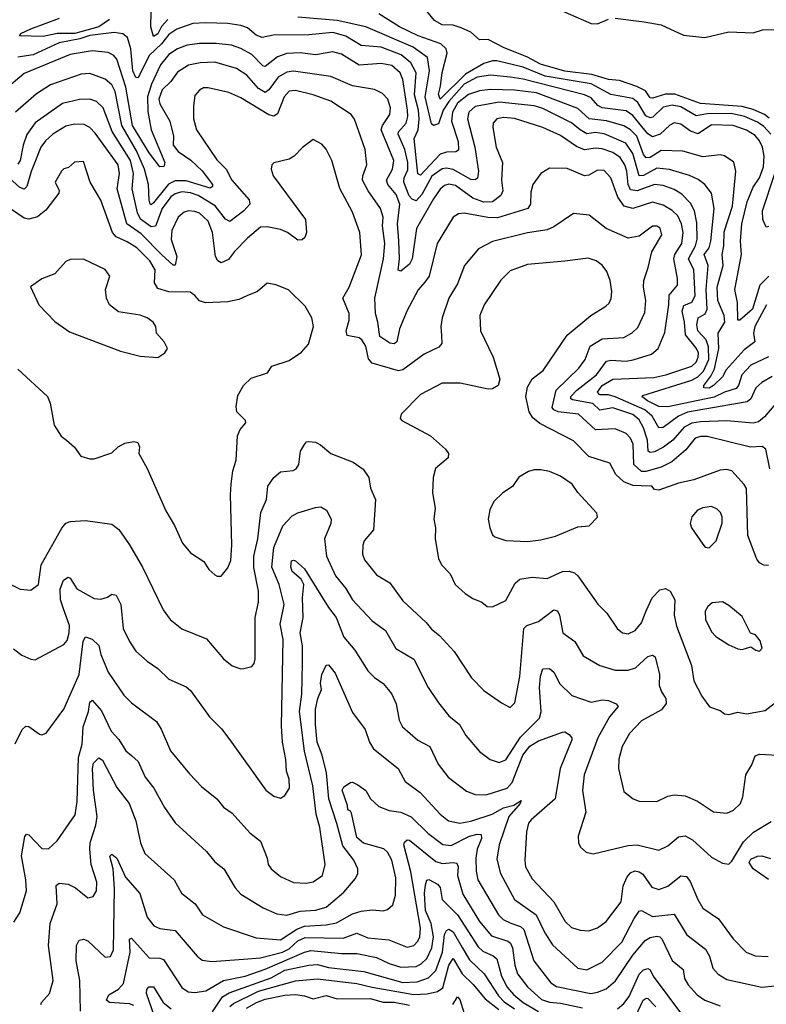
# Model space of a CAD drawing. Extents: x 1246169 to 1426871, y 660025 to 763458.
# Tile 126 of 256: x 1298944 to 1302356, y 698306 to 702808. Entities that reach past the tile are written whole.
import ezdxf

# ---------------------------------------------------------------- set-up
doc = ezdxf.new("R2010")
doc.units = 0

msp = doc.modelspace()

# ---------------------------------------------------------------- linework, layer by layer
at = {"layer": '0CON20XD'}
for points in [[(1299355, 702808.5), (1299305, 702776.2), (1299195.4, 702745), (1299115, 702745.5), (1299051.6, 702731.6), (1298943.3, 702735), (1298948.8, 702745), (1298995, 702766.1), (1299125.3, 702814.7)], [(1299621.2, 702808.8), (1299592.6, 702777.4), (1299575, 702744), (1299555, 702731.2), (1299543.7, 702775), (1299544.5, 702844.5)], [(1302367.5, 701635), (1302325.5, 701594.5), (1302292.6, 701485), (1302235, 701434.5), (1302225, 701434), (1302223.4, 701515), (1302211.2, 701575), (1302241.6, 701735), (1302237.3, 701795), (1302243.7, 701875), (1302267.7, 701975), (1302295, 702042.9), (1302325.1, 702084.9), (1302342.4, 702135), (1302345.8, 702185), (1302337.8, 702225), (1302325.2, 702255), (1302305, 702278), (1302265, 702303.4), (1302204.4, 702324.4), (1302105, 702326.9), (1302045, 702285.7), (1302009.2, 702299.2), (1301965, 702330.3), (1301935, 702335.9), (1301915, 702325.4), (1301870, 702285), (1301835, 702272.9), (1301815, 702286.1), (1301745, 702370.2), (1301715, 702391.8), (1301605, 702405.6), (1301585.7, 702415.7), (1301555, 702450.6), (1301525, 702464.5), (1301245, 702535.9), (1301185, 702546.1), (1301095, 702554.5), (1301035, 702545.4), (1300975, 702514.2), (1300905.7, 702434.3), (1300878.9, 702395), (1300858.3, 702331.7), (1300835.3, 702324.7), (1300825, 702332.2), (1300796.7, 702455), (1300816.4, 702575), (1300807.5, 702635), (1300742.5, 702682.5), (1300525, 702775.2), (1300395, 702804.8), (1300215, 702819.3)], [(1302375.7, 702285), (1302345, 702320.6), (1302315, 702340.1), (1302255.3, 702365), (1302195, 702378.8), (1302085, 702377.9), (1302035, 702369.3), (1301965, 702410.2), (1301925, 702417.4), (1301885, 702408.9), (1301837.3, 702362.7), (1301825, 702358.8), (1301805, 702369.1), (1301769.1, 702429.1), (1301745, 702447.2), (1301645, 702466.7), (1301555, 702515.1), (1301345, 702550.5), (1301245, 702590.5), (1301125, 702619.5), (1301105, 702619.5), (1301065, 702607.2), (1300980.8, 702559.2), (1300865, 702444.2), (1300857.2, 702467.2), (1300866.3, 702505), (1300875, 702567.5), (1300897.1, 702655), (1300892.5, 702675), (1300867.9, 702697.9), (1300765.5, 702735), (1300680, 702775), (1300584.9, 702834.9)], [(1302368.4, 702358.4), (1302347, 702375), (1302295, 702397.6), (1302245, 702411), (1302055.4, 702425.4), (1301937, 702467), (1301895, 702467), (1301835, 702448.8), (1301825, 702450.8), (1301803.7, 702483.7), (1301763.5, 702503.5), (1301685, 702529.5), (1301635, 702534.6), (1301557.7, 702557.7), (1301435, 702573.1), (1301323.8, 702605), (1301265, 702637.2), (1301155, 702680.7), (1301085, 702717.8), (1301045, 702715.8), (1301005, 702751.5), (1300960.9, 702770.9), (1300925, 702782.7), (1300874, 702785), (1300839.4, 702805), (1300805, 702847.3)], [(1301415, 702851.5), (1301555, 702791.5), (1301585, 702790), (1301635, 702810.8)], [(1301665, 702815.9), (1301798.3, 702798.3), (1301875, 702785.2), (1301976.9, 702736.9), (1302075, 702726.2), (1302185, 702752), (1302295, 702748.2), (1302338.3, 702761.7), (1302435, 702764.1), (1302575, 702809.1)], [(1302357.1, 701505), (1302303, 701405), (1302296.7, 701375), (1302304, 701336), (1302255, 701298.4), (1302172.4, 701207.6), (1302155.4, 701174.6), (1302114, 701135), (1302095, 701123.1), (1302070, 701125), (1302070, 701135), (1302102.2, 701177.8), (1302118.6, 701211.4), (1302138, 701305), (1302135.9, 701375), (1302165.5, 701425), (1302163.3, 701455), (1302133.7, 701523.7), (1302131.8, 701585), (1302158, 701685), (1302153.7, 701735), (1302161.1, 701775), (1302162.4, 701837.6), (1302200.5, 701955), (1302216.4, 702116.4), (1302207.3, 702157.3), (1302165, 702185.6), (1302145, 702190.5), (1302065, 702181.2), (1301973.5, 702206.5), (1301875, 702210), (1301825, 702178.6), (1301806.9, 702176.9), (1301795, 702192), (1301763.3, 702275), (1301735, 702305.2), (1301705, 702322.3), (1301625.9, 702345.9), (1301545.5, 702355), (1301495, 702402.7), (1301305, 702473.1), (1301205, 702485.7), (1301095, 702489.4), (1301045, 702482.6), (1300995, 702465.8), (1300945, 702426.8), (1300922.4, 702385), (1300916.6, 702345), (1300948, 702252), (1300948.8, 702211.2), (1300936.7, 702203.3), (1300895, 702202.2), (1300865, 702193), (1300775, 702098), (1300763.7, 702103.7), (1300746.8, 702265), (1300764.6, 702305.4), (1300769.5, 702355), (1300766.4, 702395), (1300748.4, 702465), (1300755.2, 702565.2), (1300731.6, 702611.6), (1300687.2, 702647.2), (1300595, 702681.9), (1300505, 702690.8), (1300435, 702733), (1300375, 702749.1), (1300265, 702738.5), (1300101.9, 702738.1), (1300052.5, 702727.5), (1300025, 702737.2), (1299985, 702771.2), (1299955, 702781.7), (1299895, 702791.4), (1299795, 702794.3), (1299735, 702790.2), (1299662.5, 702765), (1299625, 702740.2), (1299591.6, 702698.4), (1299536.3, 702645), (1299485, 702542.7), (1299475, 702544.5), (1299461.6, 702575), (1299451.2, 702675), (1299436.2, 702726.2), (1299415, 702743.6), (1299375, 702749.4), (1299265, 702736.6), (1299219.2, 702720.8), (1299125, 702702.4), (1299005, 702647.2), (1298935, 702637.3)], [(1302365, 701266), (1302285, 701229.2), (1302243.2, 701185), (1302229, 701135), (1302217.7, 701122.3), (1302165, 701105.8), (1302117.6, 701082.4), (1301905, 701038.1), (1301865, 701038.9), (1301813.2, 701065), (1301787.1, 701085), (1301790.8, 701089.2), (1302015, 701160.2), (1302042.1, 701175), (1302068.4, 701201.6), (1302092.5, 701255), (1302092.1, 701312.1), (1302080.9, 701345), (1302042.8, 701385), (1302037.5, 701412.5), (1302043.6, 701445), (1302076.8, 701463.2), (1302085.5, 701485), (1302081, 701575), (1302090.2, 701685), (1302072.3, 701735), (1302094.2, 701765), (1302102.1, 701795), (1302117.7, 701945), (1302105, 702015.6), (1302074.4, 702054.4), (1302045, 702077.6), (1302005, 702096.2), (1301913.6, 702123.6), (1301855, 702129.3), (1301795, 702096.2), (1301775, 702094.7), (1301745, 702196.8), (1301713.6, 702243.6), (1301615, 702285.8), (1301575, 702292.1), (1301535, 702286), (1301504.7, 702305), (1301465, 702337.2), (1301335, 702401.5), (1301295, 702414.4), (1301135, 702431.5), (1301025, 702412), (1300996, 702385), (1300990, 702355), (1301024.5, 702225), (1301040.9, 702115), (1301035.7, 702084.3), (1301024.7, 702075.3), (1301005, 702077.3), (1300924, 702124), (1300895, 702129.8), (1300875, 702125.6), (1300827.6, 702092.4), (1300781.4, 702008.6), (1300755, 701980.5), (1300737, 701987), (1300723.4, 702003.4), (1300699.1, 702065), (1300701.5, 702085), (1300718.2, 702121.8), (1300718, 702155), (1300704.1, 702214.1), (1300673.8, 702285), (1300675.7, 702295), (1300710.2, 702335), (1300717.6, 702365), (1300716.8, 702395), (1300695.4, 702535.4), (1300683.2, 702565), (1300645, 702598.3), (1300595, 702607.8), (1300495, 702600.8), (1300415, 702651.1), (1300375, 702661.9), (1300295, 702647.3), (1300225, 702656.1), (1300165, 702653.9), (1300122, 702638), (1300065, 702594.7), (1300055, 702596.9), (1300005, 702648.6), (1299955, 702676.8), (1299911.7, 702691.7), (1299841, 702699), (1299765, 702699.1), (1299708.8, 702691.2), (1299665, 702675.7), (1299625, 702649.2), (1299588, 702602), (1299545.8, 702514.2), (1299528, 702455), (1299529.1, 702389.1), (1299544.8, 702305), (1299607.5, 702155), (1299603, 702137), (1299585, 702136), (1299535, 702199.7), (1299458.9, 702325), (1299429.6, 702499.6), (1299388.5, 702628.5), (1299374.8, 702644.8), (1299348, 702658), (1299275, 702665.7), (1299175, 702648.5), (1298965, 702562.9), (1298875, 702485.3)], [(1302382.9, 701177.1), (1302335, 701150), (1302308.4, 701125), (1302285.5, 701074.5), (1302268.4, 701061.6), (1301995, 701014.4), (1301954.5, 700995.5), (1301885, 700943.3), (1301865, 700941.6), (1301833.5, 700995), (1301801.3, 701025), (1301665, 701083.6), (1301635, 701092.4), (1301595, 701093.3), (1301583.8, 701105), (1301606, 701135), (1301655, 701164.1), (1301842.3, 701172.3), (1301896.9, 701185), (1302015, 701223.4), (1302035, 701242.2), (1302044.8, 701265), (1302045.2, 701285), (1302037, 701305), (1301986.7, 701366.7), (1301982.3, 701425), (1301970.9, 701475), (1301978.1, 701501.9), (1302015, 701516.7), (1302031.1, 701545), (1302025, 701664), (1302000.4, 701715), (1302031.5, 701775), (1302040.2, 701805), (1302038.8, 701878.8), (1302027.5, 701935), (1302008.6, 701968.6), (1301969.8, 702009.8), (1301935, 702032), (1301885, 702050.4), (1301845, 702054.5), (1301765, 702026.3), (1301735, 702030.9), (1301724, 702054), (1301718.6, 702115), (1301709.5, 702145), (1301687.4, 702177.4), (1301655, 702201.3), (1301605, 702218.5), (1301575, 702221), (1301525, 702213), (1301488, 702228), (1301415, 702278), (1301335, 702315.7), (1301205, 702356.8), (1301155, 702361.6), (1301124.4, 702355.6), (1301107.1, 702335), (1301105.4, 702315), (1301121.8, 702225), (1301150.4, 702155), (1301145.3, 702075), (1301151.2, 702025), (1301142.2, 702005), (1301105, 701975.7), (1301065, 701974), (1301015, 701992.8), (1300935, 702049.4), (1300905, 702056.5), (1300885, 702050.5), (1300865, 702033.9), (1300835, 701989.3), (1300756.6, 701853.4), (1300738, 701715), (1300725, 701690.9), (1300685, 701658.1), (1300673.3, 701663.3), (1300678.8, 701715), (1300676.7, 701796.7), (1300669.7, 701875), (1300680.3, 701965), (1300665, 702009.3), (1300626.8, 702055), (1300619.5, 702075), (1300648.1, 702125), (1300653.9, 702165), (1300595.6, 702305), (1300601.2, 702325), (1300635.3, 702375), (1300639.1, 702405), (1300626.2, 702445), (1300601.3, 702471.3), (1300565, 702488.5), (1300465, 702505.9), (1300365, 702548.8), (1300195, 702572.5), (1300165, 702568.8), (1300125, 702546.1), (1300082.8, 702487.2), (1300065, 702475.3), (1300035, 702493.5), (1299982, 702555), (1299935, 702584.7), (1299835, 702613.3), (1299769.2, 702610.8), (1299715, 702599.7), (1299665, 702568.5), (1299633.9, 702526.1), (1299595, 702487.5), (1299579.7, 702445), (1299585, 702423.1), (1299629.4, 702345), (1299646.4, 702275), (1299645, 702234.4), (1299668.8, 702205), (1299726.5, 702166.5), (1299777.3, 702117.3), (1299825.2, 702055), (1299824.7, 702045), (1299815, 702038.4), (1299705, 702072.2), (1299655, 702071.8), (1299624, 702056), (1299555, 701971.6), (1299545, 701961.8), (1299540.6, 701965), (1299535, 701982.5), (1299533, 702055), (1299513.8, 702125), (1299478.4, 702208.4), (1299410, 702325), (1299380.5, 702480.5), (1299365, 702510.4), (1299335, 702536.7), (1299265, 702562.2), (1299225, 702559.6), (1299085, 702511.1), (1299021.5, 702468.5), (1298925.2, 702384.8)], [(1302416.2, 701073.8), (1302347.7, 700992.3), (1302320.2, 700969.8), (1302295, 700963.8), (1302175.2, 700974.8), (1302055, 700970.2), (1302015, 700963.2), (1301980.2, 700945), (1301928.1, 700885), (1301886.6, 700853.4), (1301845, 700832.6), (1301825, 700829.3), (1301815.6, 700835), (1301812.7, 700885), (1301795, 700941.5), (1301775, 700978.4), (1301745, 701002.8), (1301655, 701034), (1301595, 701022.6), (1301562.6, 701052.6), (1301470.8, 701070.8), (1301462.9, 701075), (1301462.2, 701085), (1301489.8, 701115), (1301580, 701185), (1301625, 701246.5), (1301645, 701251.9), (1301715, 701247.3), (1301747.2, 701252.8), (1301830.6, 701279.4), (1301860.9, 701305), (1301892.2, 701377.8), (1301911, 701505), (1301912, 701548), (1301950.3, 701595), (1301950.5, 701625), (1301933, 701715), (1301937.3, 701735), (1301969.1, 701785), (1301975.2, 701835), (1301967.5, 701875), (1301950.8, 701910.8), (1301925, 701936.2), (1301885, 701959.8), (1301835, 701973.3), (1301745, 701945.7), (1301705.5, 701955.5), (1301676.8, 701996.8), (1301644.6, 702085), (1301615, 702119.1), (1301585, 702119.6), (1301545, 702097.5), (1301525.4, 702094.6), (1301445, 702127.7), (1301365, 702130), (1301325, 702104.3), (1301289.5, 702055), (1301279.8, 702020.2), (1301278.4, 701965), (1301265.2, 701944.8), (1301127.8, 701902.2), (1301083.8, 701903.8), (1300975, 701923.8), (1300949.4, 701920.6), (1300924.7, 701905.3), (1300852.2, 701785), (1300814.7, 701635.3), (1300795, 701608.2), (1300765, 701573.1), (1300715, 701478.6), (1300679.6, 701395), (1300667.8, 701335), (1300655, 701326.9), (1300635, 701328.8), (1300589.2, 701359.2), (1300581.2, 701425), (1300569.3, 701465), (1300567.5, 701535), (1300606.4, 701715), (1300612.3, 701785), (1300602.2, 701865), (1300605.2, 701905.2), (1300593.3, 701945), (1300535.6, 702025.6), (1300510.9, 702075), (1300512, 702095), (1300530, 702145), (1300522.9, 702215), (1300474, 702354), (1300458.9, 702375), (1300365.6, 702435), (1300284.8, 702464.8), (1300205, 702484.7), (1300175, 702481.5), (1300151.8, 702455), (1300122.7, 702377.3), (1300105, 702366.7), (1300083, 702373), (1299955, 702451.1), (1299900, 702475), (1299805, 702496.8), (1299784, 702496), (1299765, 702486.7), (1299745, 702461.2), (1299737.7, 702415), (1299738, 702355), (1299752, 702305), (1299845, 702167.3), (1299887.5, 702125), (1299912.7, 702075), (1299992.5, 701985), (1299995.7, 701965), (1299968.2, 701935), (1299904.4, 701885.6), (1299885, 701896.4), (1299837.9, 701957.9), (1299759.3, 702005), (1299725, 702016.3), (1299685, 702020.5), (1299655, 702012.7), (1299635, 701998.1)], [(1299635, 701998.1), (1299595.6, 701944.4), (1299565, 701863.5), (1299545, 701861.4), (1299496.4, 701896.4), (1299481.6, 701925), (1299457.8, 702035), (1299464.6, 702105), (1299450.3, 702165), (1299366.7, 702296.7), (1299325, 702405.4), (1299295, 702434.2), (1299265, 702444.8), (1299217, 702443), (1299139.4, 702425), (1299015, 702336), (1298976.1, 702283.9), (1298959.4, 702235), (1298946.6, 702165), (1298935, 702148)], [(1302372.3, 700755), (1302353.8, 700845), (1302336.4, 700856.4), (1302283, 700853), (1302085, 700901.9), (1302055, 700902.6), (1302030.4, 700895), (1301988, 700842), (1301923.8, 700786.2), (1301875, 700763), (1301805, 700742.2), (1301785, 700741.9), (1301750.2, 700775), (1301747.2, 700867.2), (1301735, 700894.5), (1301715, 700916), (1301665, 700938.2), (1301575, 700933.4), (1301497.5, 701005), (1301405.1, 701015.1), (1301384.2, 701024.2), (1301377.2, 701035), (1301394.8, 701115), (1301499.7, 701215), (1301527.3, 701255), (1301551.5, 701315), (1301605, 701348.4), (1301705.2, 701354.8), (1301742.9, 701377.1), (1301768.4, 701401.6), (1301800.9, 701469.1), (1301804.7, 701525), (1301794.7, 701584.7), (1301795.4, 701615), (1301816.5, 701675), (1301832.7, 701747.3), (1301878.9, 701825), (1301870.6, 701855), (1301855, 701863.6), (1301835, 701863.5), (1301775, 701818.5), (1301725, 701809.4), (1301623.6, 701853.6), (1301546.2, 701915), (1301475, 701922.2), (1301385, 701860.4), (1301355, 701846.7), (1301265, 701833.5), (1301105, 701793.4), (1301040, 701760), (1300976.7, 701685), (1300945, 701600.8), (1300904.6, 701535), (1300873.8, 701445), (1300868.8, 701405), (1300871.8, 701365), (1300872.2, 701327.8), (1300859.6, 701310.4), (1300791.6, 701278.4), (1300695, 701207.9), (1300675, 701202.7), (1300555, 701237.7), (1300537.2, 701257.2), (1300525.2, 701315), (1300507.7, 701345), (1300495, 701353.2), (1300440.6, 701365), (1300435.4, 701385), (1300449.4, 701435), (1300450, 701465), (1300420.4, 701535), (1300448.9, 701585), (1300506.2, 701733.8), (1300498.8, 701835), (1300465, 701928.6), (1300406.4, 702036.4), (1300370.4, 702165), (1300345, 702215.8), (1300325, 702239.2), (1300285, 702261.2), (1300236, 702224), (1300198.6, 702185), (1300175, 702171.1), (1300105.9, 702154.1), (1300096.1, 702143.9), (1300093.3, 702125), (1300102, 702095), (1300250, 701895), (1300254.5, 701835.5), (1300247, 701813), (1300235, 701802), (1300215, 701800.8), (1300167.5, 701835), (1300135, 701848.8), (1300075, 701861.5), (1300045, 701859.6), (1299985, 701809.5), (1299925, 701748.2), (1299898.3, 701711.7), (1299865, 701696.7), (1299848.8, 701705), (1299838.4, 701725), (1299824.7, 701835), (1299805, 701886.7), (1299765, 701922.9), (1299745, 701931.8), (1299715, 701934.5), (1299695, 701928.2), (1299668.2, 701905), (1299638.6, 701845), (1299636.3, 701803.7), (1299661.4, 701725), (1299655, 701685.8), (1299645, 701685.6), (1299593.7, 701733.7), (1299498.4, 701828.4), (1299433.4, 701875), (1299389, 702035), (1299400.7, 702105), (1299393.5, 702145), (1299289.5, 702289.5), (1299265, 702315.4), (1299238.8, 702328.8), (1299195, 702331.1), (1299155, 702321.1), (1299095.2, 702284.8), (1299061.3, 702255), (1299040.6, 702225), (1298995.7, 702114.3), (1298976.1, 702045), (1298965, 702033.2), (1298945, 702040.5), (1298845, 702129.7)], [(1299865, 700263.8), (1299895, 700301.2), (1299908.2, 700335), (1299913.6, 700405), (1299906.9, 700635), (1299910.9, 700685), (1299918.2, 700745), (1299932.9, 700795), (1299939.2, 700905), (1299951.2, 700935), (1299977.1, 700965), (1299975.6, 700975), (1299935.7, 701015), (1299932.4, 701037.6), (1299940.3, 701089.7), (1299966, 701135), (1300001.3, 701168.7), (1300075.7, 701194.3), (1300095.9, 701224.1), (1300175, 701250), (1300232.1, 701287.9), (1300264.2, 701325), (1300286.5, 701405), (1300278.5, 701445), (1300248.1, 701498.1), (1300173, 701573), (1300115, 701595.8), (1300075, 701603.8), (1300031.2, 701565), (1299981.2, 701545), (1299945, 701529.4), (1299895, 701518.9), (1299793.6, 701513.6), (1299765, 701522.5), (1299745, 701547.1), (1299722.4, 701562.4), (1299625, 701564.2), (1299575, 701578.9), (1299559.8, 701605), (1299563, 701665), (1299538.9, 701705), (1299478.7, 701765), (1299435, 701793.1), (1299385, 701814.7), (1299367.9, 701835), (1299315, 701982.9), (1299266.2, 702065), (1299235, 702160), (1299195, 702156.2), (1299167.3, 702132.7), (1299145, 702125.8), (1299135, 702116.2), (1299105.8, 702065), (1299125, 702027.5), (1299123.3, 702015), (1299063.1, 701936.9), (1299025, 701907.3), (1298985, 701896.9), (1298965, 701901.2), (1298873, 701963)], [(1302365, 701862.5), (1302355, 701860), (1302340.4, 701895), (1302338.5, 701935), (1302394.6, 702105.4)], [(1299575, 701264), (1299606.7, 701285), (1299618.8, 701305), (1299604.2, 701335), (1299568.8, 701375), (1299566.2, 701405), (1299553.8, 701425), (1299526.2, 701445), (1299495, 701457.8), (1299395, 701471.8), (1299354, 701505), (1299341.2, 701535), (1299336.2, 701575), (1299356, 701635), (1299335, 701666.2), (1299235, 701712.9), (1299175, 701712), (1299155, 701703.3), (1299105, 701646.7), (1299045, 701623.3), (1298993, 701587), (1299031.2, 701505), (1299105, 701428.8), (1299171.7, 701381.7), (1299405, 701292), (1299495, 701270), (1299575, 701264)], [(1302365, 700313.1), (1302345, 700314.2), (1302325, 700324.3), (1302311.7, 700341.7), (1302270.5, 700450.5), (1302264.8, 700664.8), (1302255, 700682.7), (1302197.5, 700745), (1302175, 700751.7), (1302145, 700747.9), (1302025, 700704.7), (1301955, 700689.4), (1301865, 700657.8), (1301845, 700660), (1301832.5, 700675), (1301783.5, 700676.5), (1301745, 700678.3), (1301704.8, 700694.8), (1301668.6, 700728.6), (1301640.3, 700780.3), (1301545, 700810.9), (1301475, 700882.1), (1301321.5, 700961.5), (1301288.1, 700988.1), (1301272.2, 701015), (1301256.7, 701085), (1301265, 701127.5), (1301285, 701166.2), (1301336.2, 701203.8), (1301445, 701366.4), (1301553.8, 701456.2), (1301622, 701498), (1301637.5, 701512.5), (1301646.8, 701533.2), (1301650, 701565), (1301641.8, 701615), (1301627.6, 701657.6), (1301605.3, 701685.3), (1301578, 701705), (1301542, 701718), (1301435, 701704.5), (1301265, 701688.2), (1301185, 701659.5), (1301142.4, 701617.6), (1301066.7, 701505), (1301046.7, 701455), (1301048.9, 701385), (1301107.8, 701265), (1301138.1, 701165), (1301130.8, 701135), (1301105, 701120.6), (1301085, 701118.9), (1300956.7, 701146.7), (1300875, 701146.5), (1300776, 701095), (1300687.5, 701005), (1300682.5, 700985), (1300690, 700975), (1300820.8, 700905), (1300890, 700845), (1300904, 700825), (1300901.2, 700805), (1300844.6, 700755.4), (1300832.9, 700715), (1300830, 700645), (1300841.9, 700575), (1300837.1, 700525), (1300844.3, 700485), (1300843.1, 700435), (1300857.1, 700345), (1300871.4, 700315), (1300910.8, 700275), (1300934, 700225), (1300980, 700185), (1301015, 700161.9), (1301055.4, 700145.4), (1301080, 700125), (1301104.1, 700124.1), (1301165, 700152.5), (1301208, 700232), (1301230, 700250), (1301285, 700260), (1301355, 700252.5), (1301425, 700284.7), (1301455, 700286.7), (1301479.2, 700279.2), (1301495, 700265.7), (1301585.3, 700135.3), (1301626.7, 700095), (1301674.7, 700024.7), (1301698.8, 700005), (1301725, 700000.5), (1301757.1, 700015), (1301785, 700050.8), (1301806.2, 700105), (1301834.5, 700165), (1301868.5, 700201.5), (1301895, 700207.7), (1301915.7, 700195.7), (1301937.5, 700155), (1301934.8, 700085), (1301945.3, 700035), (1302013.9, 699855), (1302024.6, 699785), (1302060.9, 699715), (1302096.2, 699666.2), (1302145, 699650), (1302164.5, 699634.5), (1302185, 699631.9)], [(1298935, 701210), (1299071.4, 701085), (1299083.3, 701055), (1299101.9, 700955), (1299134.2, 700904.2), (1299157.5, 700885), (1299194.2, 700854.2), (1299222.7, 700812.7), (1299265, 700800), (1299285, 700800.8), (1299365, 700827.1), (1299394.2, 700855), (1299425, 700872.5), (1299465, 700880), (1299483.8, 700875), (1299490.8, 700855), (1299488.9, 700825), (1299526, 700756), (1299611.9, 700561.9), (1299651.2, 700495), (1299687.5, 700415), (1299725, 700370), (1299785, 700331.2), (1299808.1, 700295), (1299835, 700270.6), (1299846, 700264), (1299865, 700263.8)], [(1298865, 700245.6), (1298946.7, 700205), (1298995, 700200), (1299029.5, 700225), (1299041.6, 700315), (1299136, 700484), (1299155, 700505.7), (1299175, 700514.4), (1299245, 700518.6), (1299365, 700501.2), (1299397.3, 700477.3), (1299445, 700406.7), (1299505, 700304.3), (1299599.6, 700109.6), (1299632, 700065), (1299685, 700023.1), (1299796.9, 699976.9), (1299875, 699886.2), (1299915, 699853.8), (1299955, 699840), (1299968.3, 699841.7), (1300005, 699851.2), (1300015.6, 699864.4), (1300020, 699885), (1300020.3, 700075), (1300034.6, 700145), (1300035.3, 700194.7), (1300013.8, 700303.8), (1300013.8, 700355), (1300032.9, 700435), (1300045.7, 700554.3), (1300072.5, 700615), (1300078.5, 700675), (1300105.6, 700715), (1300135, 700741.1), (1300193.3, 700746.7), (1300208, 700755), (1300218.9, 700775), (1300226.7, 700835), (1300245, 700866.2), (1300255, 700878), (1300265, 700880), (1300295, 700875.8), (1300318, 700865), (1300365, 700824.5), (1300468, 700785), (1300512.8, 700752.8), (1300538.8, 700715), (1300546.6, 700666.6), (1300569.2, 700615), (1300567.5, 700567.5), (1300560.8, 700475), (1300518, 700425), (1300511.4, 700405), (1300510, 700365), (1300519.1, 700339.1), (1300575, 700269.4), (1300635, 700233.3), (1300695, 700150.6), (1300801.9, 700051.9), (1300825, 700021.9), (1300862.1, 699992.1), (1300929.3, 699919.3), (1301008.6, 699798.6), (1301065, 699741.4), (1301145, 699684.3), (1301185, 699664), (1301205.8, 699685), (1301228.8, 699805), (1301247.2, 700025), (1301262.1, 700037.9), (1301314.1, 700055.9), (1301385, 700110), (1301400.8, 700105), (1301410, 700085), (1301425.8, 700005), (1301481.4, 699965), (1301519.1, 699899.1), (1301595.4, 699855.4), (1301665, 699834.6), (1301725, 699833.4), (1301758.1, 699845), (1301815, 699895.8), (1301835, 699902), (1301847.1, 699895), (1301868.2, 699815), (1301866.8, 699765), (1301876.8, 699735), (1301895.9, 699705), (1301897.8, 699682.2), (1301877.4, 699652.6), (1301785, 699602.5), (1301730.9, 699545), (1301696.4, 699485), (1301682.2, 699427.8), (1301680.5, 699385), (1301705, 699280), (1301746.7, 699245), (1301775, 699235.6), (1301855, 699233.5), (1301905, 699258.5), (1301935, 699263.8), (1301985, 699258.9), (1302040.8, 699235), (1302115, 699185.7), (1302175, 699180.8), (1302205, 699194.2), (1302238.1, 699225), (1302247.8, 699255), (1302261.4, 699355), (1302288.9, 699401.1), (1302305, 699442.9), (1302325, 699450.5), (1302435.4, 699444.6)], [(1301265, 700423.1), (1301325, 700430), (1301392.6, 700447.4), (1301495, 700488.9), (1301546.7, 700493.3), (1301585, 700533.3), (1301581.7, 700551.7), (1301495, 700645.8), (1301468.5, 700685), (1301415, 700720.4), (1301365, 700741.9), (1301325, 700750), (1301295, 700750), (1301268.3, 700741.7), (1301225, 700716), (1301195.4, 700674.6), (1301151.2, 700645), (1301110, 700605), (1301092.7, 700567.3), (1301084.3, 700525), (1301092, 700485), (1301105, 700452.5), (1301115, 700443.3), (1301165, 700427.5), (1301265, 700423.1)], [(1298915, 699932), (1298953.2, 699903.2), (1298995, 699883.8), (1299015, 699881.2), (1299145, 699951.4), (1299160.5, 699969.5), (1299170.4, 700005), (1299171.9, 700038.1), (1299144.1, 700115), (1299130.3, 700155), (1299129.3, 700205), (1299144.4, 700245.6), (1299165, 700259.4), (1299174.5, 700254.5), (1299205.5, 700205.5), (1299285, 700161.2), (1299315, 700158.8), (1299345, 700168.2), (1299365, 700182.1), (1299385, 700176.5), (1299405.4, 700135), (1299417.1, 700025), (1299445, 699965.8), (1299475, 699920.8), (1299525.7, 699875), (1299575, 699841.1), (1299625, 699792.5), (1299705, 699757.3), (1299725, 699740.6), (1299811.1, 699621.1), (1299865.4, 699565.4), (1299904.2, 699515), (1300068, 699285), (1300105, 699258), (1300135, 699249.2), (1300155, 699261.2), (1300176.5, 699295), (1300175.4, 699335), (1300162.8, 699372.8), (1300160, 699425), (1300144.6, 699505), (1300140.1, 699579.9), (1300148.1, 699975), (1300134.7, 700045), (1300153.1, 700135), (1300129.8, 700225), (1300096.5, 700305), (1300105.2, 700395), (1300146.1, 700493.9), (1300189.6, 700540.4), (1300215, 700553.8), (1300295, 700578.5), (1300320.3, 700580.3), (1300345.5, 700565.5), (1300367.8, 700525), (1300365.5, 700505), (1300337.3, 700435), (1300345.3, 700355.3), (1300387.5, 700265), (1300435, 700208.2), (1300465, 700155.6), (1300555, 700060), (1300615, 700015.6), (1300663, 699933), (1300744.4, 699885), (1300810, 699755), (1300857.5, 699685), (1300905.6, 699625.6), (1300954.2, 699585), (1300983.1, 699535), (1301045, 699461.9), (1301094, 699425), (1301135, 699411.5), (1301165, 699424.6), (1301231.8, 699528.2), (1301318.8, 699615), (1301327.2, 699642.8), (1301320, 699755), (1301323.3, 699806.7), (1301335, 699840), (1301365, 699841.8), (1301385, 699825.6), (1301411.5, 699771.5), (1301467.6, 699717.6), (1301555, 699687.7), (1301605, 699698), (1301635.3, 699695.3), (1301669.4, 699679.4), (1301678.6, 699668.6), (1301638.6, 699621.4), (1301585.7, 699525), (1301523.9, 699355), (1301516.1, 699283.9), (1301530.9, 699185), (1301495.8, 699075), (1301498, 699045), (1301506.7, 699025), (1301532.3, 699002.3), (1301565, 698994), (1301725, 699032), (1301765, 699035.4), (1301865, 699010.5), (1301905, 699030.9), (1301955, 699072.7), (1301985, 699076.5), (1302018.3, 699058.3), (1302105, 698979.4), (1302155, 698951.4), (1302185, 698947.5), (1302198.9, 698961.1), (1302250.7, 699049.3), (1302297.2, 699092.8), (1302377.8, 699142.2)], [(1302095, 700393.3), (1302126.2, 700425), (1302154.1, 700505.9), (1302154, 700535), (1302146.2, 700555), (1302130.5, 700570.5), (1302105, 700582), (1302065, 700576.7), (1302042, 700565), (1302016, 700535), (1302008, 700505), (1302014, 700485), (1302065, 700410), (1302076.4, 700396.4), (1302095, 700393.3)], [(1298922.8, 699497.2), (1298955, 699563.3), (1298972.7, 699577.3), (1298985, 699576), (1299035, 699542), (1299045, 699538.8), (1299065, 699546.2), (1299145, 699655.8), (1299215.2, 699814.8), (1299233.4, 699966.6), (1299245, 699986.2), (1299275.8, 699975.8), (1299305, 699946.9), (1299315.3, 699905.3), (1299348.9, 699825), (1299420, 699720), (1299455, 699684.4), (1299568.7, 699598.7), (1299590.6, 699565), (1299633.6, 699465), (1299720.4, 699360.4), (1299775, 699301.4), (1299845, 699245.7), (1299875, 699207.1), (1299915, 699180), (1299995, 699090.6), (1300045, 699052.9), (1300075.5, 698975), (1300080, 698945), (1300092.9, 698925), (1300135, 698890), (1300195, 698863.8), (1300255, 698860), (1300285, 698866.7), (1300326.9, 698895), (1300340.4, 698945), (1300315.8, 699115), (1300299.1, 699175), (1300283.3, 699305), (1300245, 699463.1), (1300222.5, 699645), (1300233.5, 699725), (1300235.6, 699865), (1300235.6, 699945), (1300225.6, 700005), (1300239.8, 700075), (1300237, 700165), (1300241.8, 700225), (1300230.7, 700250.7), (1300189.3, 700285), (1300183.2, 700306.8), (1300186.7, 700333.3), (1300195, 700337.5), (1300205, 700333.3), (1300245, 700296.9), (1300355, 700121.2), (1300390.8, 700075), (1300425.2, 699985), (1300475.2, 699925.2), (1300535, 699831.1), (1300565, 699800.5), (1300605, 699773.1), (1300627.5, 699745), (1300645, 699724.2), (1300665, 699680), (1300677.5, 699605), (1300693.1, 699575), (1300763.6, 699513.6), (1300817.8, 699485), (1300856.5, 699405), (1300901.9, 699345), (1300985, 699281.1), (1301025, 699265.4), (1301075, 699264.1), (1301171.2, 699295), (1301195, 699320), (1301242.8, 699445), (1301275, 699486), (1301315, 699510.4), (1301425, 699550), (1301435, 699552), (1301455, 699540), (1301467.1, 699525), (1301467.1, 699515), (1301413.1, 699385), (1301391.5, 699245), (1301280.5, 699149.5), (1301269.2, 699135), (1301259.3, 699095), (1301251.8, 698965), (1301255.5, 698935), (1301285, 698879.4), (1301385.3, 698775.3), (1301437.3, 698685), (1301465, 698657.8), (1301505, 698645.5), (1301545, 698642.5), (1301585, 698656.4), (1301624.4, 698685), (1301692.2, 698775), (1301701.6, 698848.4), (1301720.4, 698889.6), (1301735, 698907.7), (1301755, 698916.2), (1301775, 698911.9), (1301790.7, 698900.7), (1301832.3, 698842.3), (1301865, 698831.1), (1301905, 698846.4), (1301965, 698893.8), (1301990.3, 698890.3), (1302008.1, 698868.1), (1302042.7, 698785), (1302065.9, 698745.9), (1302137.8, 698697.8), (1302203.9, 698606.1), (1302264.3, 698545), (1302305, 698528.5), (1302364.5, 698525.5)], [(1302325, 699921.2), (1302336.2, 699935), (1302328.3, 699968.3), (1302306.1, 699996.1), (1302282.7, 700002.7), (1302245, 700080), (1302185, 700130), (1302155, 700146.2), (1302107.7, 700142.3), (1302088, 700125), (1302076.8, 700103.2), (1302077.8, 700065), (1302105, 700009.2), (1302125, 699987.8), (1302185, 699949.4), (1302225, 699932), (1302245, 699929.2), (1302285, 699940), (1302307.5, 699925), (1302325, 699921.2)], [(1298917.6, 698682.4), (1298944.4, 698725), (1298974.5, 698825), (1298971.8, 698875), (1298952.3, 698985), (1298967.1, 699072.9), (1298975, 699084), (1298985, 699081.4), (1299045, 699019.1), (1299075, 699017.5), (1299115.7, 699054.3), (1299198.1, 699171.9), (1299206.7, 699233.3), (1299213.1, 699435), (1299229.8, 699495), (1299233.8, 699575), (1299258.4, 699645), (1299265, 699687.5), (1299275, 699697.1), (1299317.6, 699647.6), (1299361.2, 699555), (1299397.7, 699517.7), (1299429.5, 699465), (1299455, 699443.8), (1299485, 699417.1), (1299517.7, 699345), (1299556.4, 699295), (1299605.4, 699205.4), (1299655, 699135.6), (1299796.9, 699005), (1299835, 698957.5), (1299877.1, 698925), (1299929.2, 698839.2), (1299955, 698810), (1300057, 698747), (1300119.3, 698719.3), (1300164, 698714), (1300225, 698732.5), (1300295, 698736.5), (1300345, 698750.5), (1300425, 698818.5), (1300478.7, 698881.3), (1300489.5, 698905), (1300489.1, 698925), (1300470.8, 698965), (1300420.8, 699030.8), (1300392.5, 699132.5), (1300357.3, 699245), (1300345.8, 699365), (1300325.8, 699445), (1300302.8, 699505), (1300295.2, 699585), (1300296.3, 699655), (1300306, 699705), (1300322.7, 699745), (1300318.9, 699775), (1300324.4, 699815), (1300345, 699856.7), (1300355, 699858.8), (1300385, 699820), (1300465, 699640), (1300523.3, 699563.3), (1300542.5, 699505), (1300560.5, 699475), (1300672.7, 699385), (1300705.3, 699325.3), (1300774.3, 699274.3), (1300865, 699176.2), (1300903.3, 699145), (1300955, 699135.2), (1301005, 699144.1), (1301103.6, 699176.4), (1301155, 699204.8), (1301202.5, 699217.5), (1301235, 699237.5), (1301230.8, 699225), (1301179.8, 699165), (1301134.8, 699035), (1301125, 698970), (1301141.4, 698905), (1301205, 698785.4), (1301304.1, 698715), (1301343.5, 698633.5), (1301378.5, 698578.5), (1301495, 698471.2), (1301535, 698464.6), (1301605, 698498.8), (1301695, 698591.1), (1301751.4, 698698.6), (1301775, 698732.7), (1301785, 698735.4), (1301835, 698708), (1301935, 698717.7), (1301993.2, 698623.2), (1302078.3, 698558.3), (1302096, 698526), (1302111.3, 698471.3), (1302135, 698443.6), (1302175, 698419.2), (1302335, 698384.2), (1302395, 698391)], [(1302185, 699631.9), (1302225, 699641.4), (1302265, 699633.8), (1302349.9, 699650.1), (1302425, 699708.2)], [(1299041.2, 698305), (1299043.3, 698315), (1299080, 698355), (1299096.2, 698415), (1299075.9, 698575), (1299083.3, 698675), (1299115.3, 698765), (1299110.6, 698849.4), (1299125, 698860), (1299165.7, 698855.7), (1299199, 698839), (1299255, 698793.3), (1299280.2, 698799.8), (1299295.4, 698825), (1299295.9, 698865), (1299271.2, 698945), (1299263.9, 699015), (1299266.4, 699045), (1299291.7, 699125), (1299297.3, 699165), (1299281.7, 699285), (1299276.1, 699385), (1299280.6, 699409.4), (1299305, 699433.2), (1299322.2, 699422.2), (1299388, 699298), (1299444.6, 699225), (1299474.8, 699144.8), (1299496, 699045), (1299516.4, 698996.4), (1299650, 698875), (1299683.1, 698815), (1299745.3, 698765.3), (1299779.4, 698715), (1299875, 698660.9), (1300025, 698610), (1300135, 698601.6), (1300210.4, 698649.6), (1300245, 698664), (1300345, 698669.2), (1300391.8, 698678.2), (1300465, 698719.2), (1300505, 698732.2), (1300555, 698738.5), (1300605, 698734.4), (1300625, 698740), (1300648.5, 698761.5), (1300661.6, 698805), (1300663.2, 698885), (1300645, 698965.6), (1300625, 699001.5), (1300607.4, 699017.4), (1300515, 699043.1), (1300485, 699068.6), (1300459.5, 699179.5), (1300455, 699190), (1300444, 699195), (1300442.5, 699215), (1300418.1, 699285), (1300425, 699300), (1300455, 699320), (1300465, 699321.2), (1300489.5, 699309.5), (1300525, 699284), (1300547.1, 699245), (1300585, 699210.6), (1300632.5, 699192.5), (1300685, 699185.3), (1300733.1, 699163.1), (1300809.2, 699089.2), (1300876.8, 699036.8), (1300915, 699033), (1300998.9, 699075), (1301034.2, 699084.2), (1301052.2, 699082.2), (1301054.2, 699065), (1301034, 699015), (1301029, 698975), (1301029.8, 698915), (1301038.1, 698875), (1301132.2, 698715), (1301153.9, 698693.9), (1301187.8, 698677.8), (1301232.6, 698662.6), (1301248.3, 698648.3), (1301294.1, 698505), (1301371.6, 698405), (1301397.6, 698387.6), (1301553.8, 698356.2), (1301585, 698361.2), (1301623.2, 698376.8), (1301666.1, 698413.9), (1301745, 698530.9), (1301802.2, 698597.8), (1301825, 698611.6), (1301855, 698618.4), (1301869.4, 698615), (1301878.9, 698605), (1301925, 698506.7), (1301975.2, 698465.2), (1301982.2, 698425), (1301998.2, 698395), (1302039.9, 698349.9), (1302075, 698325.4), (1302145, 698298.7)], [(1299221.1, 698275), (1299219, 698415), (1299202.6, 698505), (1299203.8, 698575), (1299215, 698600), (1299235, 698604.3), (1299255, 698596.9), (1299335, 698521.1), (1299358.6, 698525), (1299373.3, 698555), (1299376.6, 698835), (1299370.5, 698925), (1299356.2, 698983.8), (1299365, 698993.3), (1299388.1, 698975), (1299427, 698887), (1299492.7, 698812.7), (1299526.9, 698705), (1299556.9, 698665), (1299585, 698652.3), (1299655, 698643.6), (1299755, 698525.7), (1299777.9, 698507.9), (1299822.4, 698502.4), (1299966.7, 698513.3), (1300045, 698518.1), (1300145, 698544.2), (1300175, 698560), (1300215, 698596.2), (1300248.6, 698611.4), (1300421.8, 698608.2), (1300485, 698631.7), (1300535, 698609.5), (1300631.4, 698601.4), (1300715, 698567.5), (1300745, 698575.4), (1300763.3, 698595), (1300772.1, 698615), (1300775.6, 698654.4), (1300731.5, 698911.5), (1300700, 699035), (1300701.9, 699048.1), (1300715, 699058.9), (1300725, 699056.5), (1300845, 698958.5), (1300875, 698950.5), (1300925.2, 698955.2), (1300941.4, 698951.4), (1300947.7, 698935), (1300943.9, 698895), (1300969.5, 698809.5), (1301045.7, 698685), (1301099.8, 698619.8), (1301174.4, 698595), (1301186.1, 698586.1), (1301195.6, 698565), (1301206, 698485), (1301219, 698445), (1301265, 698386.5), (1301328.4, 698328.4), (1301365, 698315.8), (1301415, 698312.2), (1301515, 698290.5)], [(1302365, 698876.4), (1302295, 698925.3), (1302277.7, 698955), (1302285, 698970), (1302315, 698983.6), (1302335.3, 698985.3), (1302375, 698973.2)], [(1299465, 698300.5), (1299445, 698307.9), (1299354.1, 698314.1), (1299340.6, 698325), (1299350.6, 698349.4), (1299395.3, 698375), (1299417.9, 698402.1), (1299448.4, 698545), (1299446.4, 698603.6), (1299455, 698608.2), (1299495, 698563.9), (1299535, 698518), (1299585, 698517.1), (1299600.4, 698510.4), (1299685, 698382.5), (1299713.2, 698363.2), (1299745, 698360), (1299795, 698368.4), (1299875, 698414.8), (1299974.4, 698434.4), (1300065, 698466.2), (1300244.9, 698545.1), (1300275, 698552.9), (1300415, 698538.4), (1300485, 698538), (1300575, 698520.7), (1300632.5, 698492.5), (1300685, 698476.6), (1300755, 698478.5), (1300779, 698491), (1300804.6, 698515.4), (1300827.6, 698565), (1300835.6, 698615), (1300823.5, 698675), (1300798, 698735), (1300793.3, 698815), (1300797.7, 698852.3), (1300805, 698874.4), (1300813.6, 698876.4), (1300853.1, 698855), (1300865, 698840), (1300874.8, 698784.8), (1300945.1, 698715.1), (1301038.7, 698568.7), (1301059.6, 698549.6), (1301107.7, 698527.7), (1301123.7, 698513.7), (1301145.2, 698435), (1301171.9, 698385), (1301201.2, 698351.2), (1301245.2, 698315), (1301315, 698273.4)], [(1299825, 698272.5), (1299870.3, 698339.7), (1299900.6, 698359.4), (1300092.8, 698427.2), (1300155, 698462.3), (1300265, 698484.8), (1300305, 698488.3), (1300355, 698473.9), (1300516.1, 698456.1), (1300695, 698405.9), (1300760.8, 698409.2), (1300812.2, 698427.8), (1300845, 698460.3), (1300876.2, 698545), (1300884.9, 698625.1), (1300895, 698644.1), (1300905, 698649.1), (1300925, 698637.2), (1300965.3, 698565.3), (1300999.1, 698509.1), (1301065.7, 698445.7), (1301132, 698345), (1301157.9, 698317.9), (1301205, 698285.6)], [(1299903.8, 698296.2), (1299920.2, 698309.8), (1300035, 698366.4), (1300205, 698413.2), (1300305, 698422.8), (1300485, 698402), (1300555, 698384.2), (1300745, 698351.7), (1300806.1, 698353.9), (1300853.8, 698365), (1300877.9, 698382.1), (1300905.7, 698485), (1300925, 698516.1), (1300965.6, 698445), (1301016.3, 698396.3), (1301070.7, 698330.7), (1301132.9, 698282.9)], [(1301675, 698285.3), (1301705, 698309.2), (1301728.3, 698341.7), (1301775, 698443.8), (1301795, 698463.8), (1301815, 698469.6), (1301825, 698464.2), (1301838.4, 698435), (1301973.4, 698255)], [(1299558.3, 698255), (1299523.8, 698356.2), (1299525.4, 698374.6), (1299533.7, 698386.3), (1299555, 698386.5), (1299600, 698315), (1299636.6, 698285)], [(1299981, 698289), (1300026.8, 698315), (1300065, 698329.4), (1300155, 698347.9), (1300205, 698350.6), (1300245.3, 698344.7), (1300285, 698332), (1300345, 698346.7), (1300395, 698331.4), (1300545, 698333.2), (1300605, 698315.7), (1300655, 698315.5), (1300725, 698302.7)], [(1300923.3, 698305), (1300945, 698340), (1300955, 698328.8), (1300975, 698264.5)], [(1301736, 698205), (1301792.7, 698325), (1301806, 698334), (1301815, 698332.1), (1301850.2, 698295)]]:
    msp.add_lwpolyline(points, dxfattribs=at)

doc.saveas('drawing.dxf')
